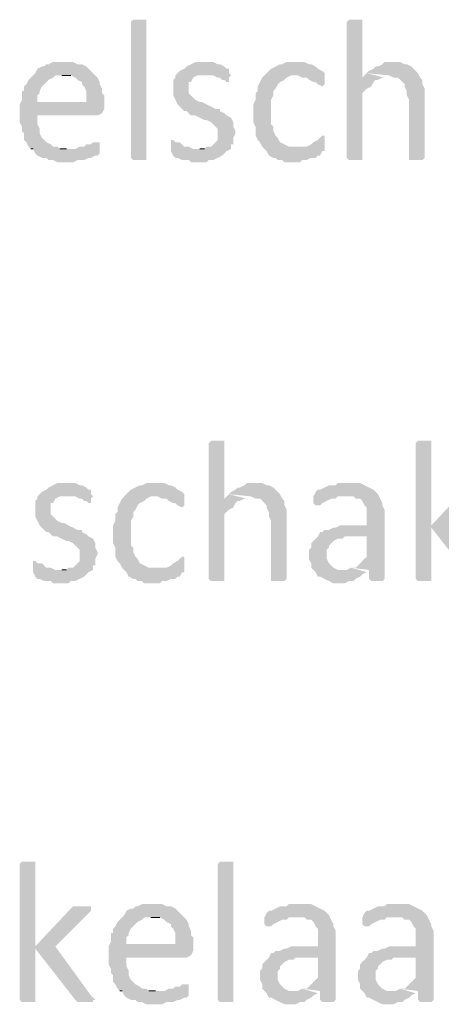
# Model space of a CAD drawing. Header units: millimetres. Extents: x -197899 to 120983, y -4228 to 45370.
# Tile 158 of 200: x -133548 to -132746, y 33446 to 35317. Entities that reach past the tile are written whole.
import ezdxf

# ---------------------------------------------------------------- set-up
doc = ezdxf.new("R2010")
doc.units = ezdxf.units.MM
for name, color, linetype in [('AL63----', 7, 'Continuous'), ('PDF_Geometry', 8, 'Continuous'), ('PDF_Solid Fills', 8, 'Continuous')]:
    doc.layers.add(name, color=color, linetype=linetype)

# ---------------------------------------------------------------- blocks, each defined once
blk = doc.blocks.new('A$C01523A58')
at = {"layer": 'PDF_Solid Fills'}
for points in [[(28867, 5901.2), (28867, 5897), (28841.7, 5897), (28837.4, 5901.2), (28837.4, 6159.5), (28837.4, 6159.5), (28841.7, 6163.7), (28867, 6163.7), (28867, 6159.5)], [(29265, 6163.7), (29252.2, 6163.7), (29248, 6159.5), (29248, 5901.2), (29248, 5901.2), (29252.2, 5897), (29277.6, 5897), (29277.6, 5901.2), (29277.6, 6024), (29281.9, 6028.2), (29286.1, 6032.5), (29294.6, 6036.7), (29298.9, 6045.1), (29303.1, 6049.4), (29307.3, 6049.4), (29315.8, 6053.6), (29277.6, 6053.6), (29277.6, 6159.5), (29277.6, 6163.7), (29273.4, 6163.7)], [(28710.4, 6083.3), (28689.2, 6083.3), (28680.8, 6079), (28676.5, 6079), (28672.3, 6074.8), (28668.1, 6074.8), (28659.6, 6070.5), (28655.4, 6062.1), (28651.1, 6057.9), (28646.9, 6053.6), (28642.7, 6049.4), (28638.4, 6041), (28634.2, 6036.7), (28634.2, 6028.2), (28630, 6028.2), (28630, 6011.3), (28625.7, 6002.8), (28659.6, 6007.1), (28659.6, 6019.8), (28663.9, 6024), (28663.9, 6028.2), (28668.1, 6036.7), (28672.3, 6041), (28676.5, 6045.1), (28680.8, 6049.4), (28689.2, 6053.6), (28693.5, 6057.9), (28769.6, 6057.9), (28765.4, 6062.1), (28757, 6070.5), (28752.7, 6074.8), (28744.2, 6079), (28735.8, 6079), (28727.3, 6083.3), (28718.8, 6083.3)], [(28981.3, 6083.3), (28960.2, 6083.3), (28951.7, 6079), (28943.2, 6074.8), (28939, 6070.5), (28930.5, 6066.3), (28930.5, 6066.3), (28922.1, 6057.9), (28922.1, 6053.6), (28917.8, 6049.4), (28917.8, 6019.8), (28922.1, 6011.3), (28922.1, 6011.3), (28926.3, 6002.8), (28930.5, 5998.6), (28930.5, 5998.6), (28939, 5990.1), (28943.2, 5990.1), (28947.5, 5985.9), (28951.7, 5981.7), (28960.2, 5981.7), (28968.6, 5977.4), (28977.1, 5973.2), (28981.3, 5973.2), (28989.8, 5968.9), (28994, 5964.7), (28998.3, 5960.5), (29002.5, 5956.3), (29002.5, 5935.1), (28998.3, 5930.9), (28994, 5926.6), (28989.8, 5922.4), (28981.3, 5922.4), (28977.1, 5918.1), (28968.6, 5918.1), (29027.9, 5918.1), (29027.9, 5926.6), (29032.1, 5926.6), (29032.1, 5939.3), (29036.3, 5947.8), (29036.3, 5952), (29032.1, 5960.5), (29032.1, 5968.9), (29032.1, 5968.9), (29027.9, 5977.4), (29019.4, 5981.7), (29019.4, 5981.7), (29015.2, 5985.9), (29006.7, 5990.1), (29006.7, 5994.3), (28998.3, 5994.3), (28989.8, 5998.6), (28989.8, 5998.6), (28981.3, 6002.8), (28972.9, 6007.1), (28968.6, 6007.1), (28960.2, 6011.3), (28955.9, 6015.6), (28951.7, 6019.8), (28947.5, 6024), (28947.5, 6045.1), (28951.7, 6045.1), (28955.9, 6053.6), (28955.9, 6053.6), (28964.4, 6057.9), (28977.1, 6057.9), (29023.7, 6062.1), (29023.7, 6070.5), (29019.4, 6070.5), (29015.2, 6074.8), (29015.2, 6074.8), (29006.7, 6079), (29002.5, 6079), (28994, 6083.3), (28985.6, 6083.3)], [(29150.7, 6083.3), (29133.7, 6083.3), (29125.3, 6079), (29121, 6079), (29112.5, 6074.8), (29104.1, 6070.5), (29099.9, 6066.3), (29095.6, 6062.1), (29091.4, 6057.9), (29154.9, 6057.9), (29163.3, 6053.6), (29171.8, 6053.6), (29176.1, 6049.4), (29184.5, 6045.1), (29188.8, 6045.1), (29193, 6041), (29201.5, 6036.7), (29205.7, 6041), (29205.7, 6062.1), (29201.5, 6066.3), (29201.5, 6066.3), (29193, 6070.5), (29188.8, 6074.8), (29180.3, 6079), (29176.1, 6079), (29167.6, 6083.3), (29159.1, 6083.3)], [(29336.9, 6083.3), (29320, 6083.3), (29315.8, 6079), (29307.3, 6074.8), (29303.1, 6074.8), (29298.9, 6070.5), (29290.4, 6066.3), (29286.1, 6062.1), (29328.4, 6057.9), (29328.4, 6057.9), (29336.9, 6053.6), (29345.4, 6053.6), (29349.7, 6049.4), (29358.1, 6041), (29358.1, 6036.7), (29362.3, 6028.2), (29362.3, 6019.8), (29366.6, 6011.3), (29366.6, 5901.2), (29366.6, 5897), (29392, 5897), (29396.2, 5901.2), (29396.2, 6007.1), (29396.2, 6032.5), (29392, 6041), (29392, 6049.4), (29387.7, 6053.6), (29383.5, 6062.1), (29383.5, 6062.1), (29375.1, 6070.5), (29370.8, 6074.8), (29362.3, 6079), (29358.1, 6079), (29349.7, 6083.3), (29345.4, 6083.3)], [(28769.6, 6057.9), (28706.2, 6057.9), (28723.1, 6057.9), (28731.6, 6053.6), (28735.8, 6049.4), (28744.2, 6045.1), (28744.2, 6041), (28748.5, 6036.7), (28752.7, 6028.2), (28752.7, 6007.1), (28659.6, 6007.1), (28625.7, 6002.8), (28625.7, 5985.9), (28625.7, 5968.9), (28630, 5960.5), (28630, 5952), (28634.2, 5947.8), (28634.2, 5935.1), (28638.4, 5930.9), (28642.7, 5922.4), (28646.9, 5918.1), (28714.6, 5918.1), (28701.9, 5918.1), (28697.7, 5922.4), (28689.2, 5922.4), (28685, 5926.6), (28676.5, 5930.9), (28672.3, 5935.1), (28668.1, 5939.3), (28663.9, 5947.8), (28663.9, 5956.3), (28663.9, 5956.3), (28659.6, 5964.7), (28659.6, 5981.7), (28773.9, 5981.7), (28782.4, 5985.9), (28782.4, 5985.9), (28786.6, 5994.3), (28786.6, 6002.8), (28786.6, 6019.8), (28782.4, 6024), (28782.4, 6032.5), (28778.1, 6041), (28778.1, 6045.1), (28773.9, 6053.6)], [(29023.7, 6062.1), (28977.1, 6057.9), (28994, 6057.9), (29002.5, 6053.6), (29006.7, 6053.6), (29010.9, 6049.4), (29015.2, 6049.4), (29019.4, 6045.1), (29023.7, 6045.1), (29023.7, 6053.6), (29027.9, 6057.9)], [(29091.4, 6057.9), (29087.2, 6053.6), (29083, 6045.1), (29078.7, 6036.7), (29078.7, 6028.2), (29074.5, 6024), (29074.5, 6011.3), (29070.2, 6002.8), (29070.2, 5985.9), (29070.2, 5968.9), (29074.5, 5960.5), (29074.5, 5943.5), (29078.7, 5935.1), (29083, 5930.9), (29087.2, 5922.4), (29091.4, 5918.1), (29095.6, 5913.9), (29099.9, 5905.5), (29108.4, 5901.2), (29112.5, 5901.2), (29116.8, 5897), (29125.3, 5897), (29129.5, 5892.8), (29159.1, 5892.8), (29163.3, 5897), (29171.8, 5897), (29180.3, 5901.2), (29188.8, 5901.2), (29193, 5905.5), (29197.2, 5905.5), (29201.5, 5913.9), (29205.7, 5913.9), (29205.7, 5918.1), (29150.7, 5922.4), (29137.9, 5922.4), (29129.5, 5926.6), (29129.5, 5926.6), (29121, 5930.9), (29116.8, 5939.3), (29112.5, 5943.5), (29108.4, 5952), (29108.4, 5960.5), (29104.1, 5964.7), (29104.1, 6011.3), (29108.4, 6019.8), (29108.4, 6028.2), (29112.5, 6032.5), (29116.8, 6041), (29116.8, 6041), (29121, 6045.1), (29129.5, 6049.4), (29133.7, 6053.6), (29142.2, 6057.9), (29150.7, 6057.9)], [(28917.8, 5935.1), (28913.6, 5935.1), (28913.6, 5913.9), (28917.8, 5905.5), (28917.8, 5905.5), (28922.1, 5901.2), (28926.3, 5901.2), (28934.8, 5897), (28947.5, 5897), (28951.7, 5892.8), (28981.3, 5892.8), (28985.6, 5897), (28994, 5897), (29002.5, 5901.2), (29010.9, 5905.5), (29015.2, 5909.7), (29019.4, 5913.9), (29027.9, 5918.1), (28955.9, 5918.1), (28947.5, 5922.4), (28939, 5922.4), (28934.8, 5926.6), (28930.5, 5930.9), (28922.1, 5930.9)], [(29201.5, 5943.5), (29197.2, 5939.3), (29193, 5935.1), (29184.5, 5930.9), (29184.5, 5930.9), (29180.3, 5926.6), (29171.8, 5922.4), (29150.7, 5922.4), (29205.7, 5918.1), (29205.7, 5943.5)], [(28773.9, 5930.9), (28765.4, 5930.9), (28761.2, 5926.6), (28752.7, 5926.6), (28748.5, 5922.4), (28740, 5922.4), (28731.6, 5918.1), (28646.9, 5918.1), (28651.1, 5918.1), (28655.4, 5909.7), (28659.6, 5905.5), (28668.1, 5901.2), (28676.5, 5901.2), (28680.8, 5897), (28689.2, 5897), (28697.7, 5892.8), (28727.3, 5892.8), (28735.8, 5897), (28748.5, 5897), (28757, 5901.2), (28761.2, 5901.2), (28769.6, 5905.5), (28773.9, 5905.5), (28778.1, 5909.7), (28778.1, 5913.9), (28778.1, 5930.9)], [(29002.5, 5363.6), (28989.8, 5363.6), (28985.6, 5359.3), (28985.6, 5101.1), (28985.6, 5101.1), (28989.8, 5096.9), (29015.2, 5096.9), (29015.2, 5101.1), (29015.2, 5223.9), (29019.4, 5228.1), (29023.7, 5232.4), (29032.1, 5236.6), (29036.3, 5245), (29040.6, 5249.3), (29044.8, 5249.3), (29053.3, 5253.5), (29015.2, 5253.5), (29015.2, 5359.3), (29015.2, 5363.6), (29010.9, 5363.6)], [(29396.2, 5363.6), (29383.5, 5363.6), (29379.2, 5359.3), (29379.2, 5101.1), (29379.2, 5101.1), (29383.5, 5096.9), (29408.9, 5096.9), (29408.9, 5101.1), (29408.9, 5359.3), (29408.9, 5363.6), (29404.6, 5363.6)], [(28718.8, 5283.2), (28697.7, 5283.2), (28689.2, 5278.9), (28680.8, 5274.7), (28676.5, 5270.5), (28668.1, 5266.3), (28668.1, 5266.3), (28659.6, 5257.8), (28659.6, 5253.5), (28655.4, 5249.3), (28655.4, 5219.6), (28659.6, 5211.2), (28659.6, 5211.2), (28663.9, 5202.7), (28668.1, 5198.5), (28668.1, 5198.5), (28676.5, 5190), (28680.8, 5190), (28685, 5185.8), (28689.2, 5181.6), (28697.7, 5181.6), (28706.2, 5177.3), (28714.6, 5173.1), (28718.8, 5173.1), (28727.3, 5168.8), (28731.6, 5164.6), (28735.8, 5160.4), (28740, 5156.2), (28740, 5135), (28735.8, 5130.8), (28731.6, 5126.5), (28727.3, 5122.3), (28718.8, 5122.3), (28714.6, 5118), (28706.2, 5118), (28765.4, 5118), (28765.4, 5126.5), (28769.6, 5126.5), (28769.6, 5139.3), (28773.9, 5147.7), (28773.9, 5151.9), (28769.6, 5160.4), (28769.6, 5168.8), (28769.6, 5168.8), (28765.4, 5177.3), (28757, 5181.6), (28757, 5181.6), (28752.7, 5185.8), (28744.2, 5190), (28744.2, 5194.2), (28735.8, 5194.2), (28727.3, 5198.5), (28727.3, 5198.5), (28718.8, 5202.7), (28710.4, 5207), (28706.2, 5207), (28697.7, 5211.2), (28693.5, 5215.4), (28689.2, 5219.6), (28685, 5223.9), (28685, 5245), (28689.2, 5245), (28693.5, 5253.5), (28693.5, 5253.5), (28701.9, 5257.8), (28714.6, 5257.8), (28761.2, 5262), (28761.2, 5270.5), (28757, 5270.5), (28752.7, 5274.7), (28752.7, 5274.7), (28744.2, 5278.9), (28740, 5278.9), (28731.6, 5283.2), (28723.1, 5283.2)], [(28884, 5283.2), (28867, 5283.2), (28858.6, 5278.9), (28854.3, 5278.9), (28845.9, 5274.7), (28837.4, 5270.5), (28833.2, 5266.3), (28828.9, 5262), (28824.7, 5257.8), (28888.2, 5257.8), (28896.6, 5253.5), (28905.1, 5253.5), (28909.4, 5249.3), (28917.8, 5245), (28922.1, 5245), (28926.3, 5240.8), (28934.8, 5236.6), (28939, 5240.8), (28939, 5262), (28934.8, 5266.3), (28934.8, 5266.3), (28926.3, 5270.5), (28922.1, 5274.7), (28913.6, 5278.9), (28909.4, 5278.9), (28900.9, 5283.2), (28892.4, 5283.2)], [(29074.5, 5283.2), (29057.6, 5283.2), (29053.3, 5278.9), (29044.8, 5274.7), (29040.6, 5274.7), (29036.3, 5270.5), (29027.9, 5266.3), (29023.7, 5262), (29066, 5257.8), (29066, 5257.8), (29074.5, 5253.5), (29083, 5253.5), (29087.2, 5249.3), (29095.6, 5240.8), (29095.6, 5236.6), (29099.9, 5228.1), (29099.9, 5219.6), (29104.1, 5211.2), (29104.1, 5101.1), (29104.1, 5096.9), (29129.5, 5096.9), (29133.7, 5101.1), (29133.7, 5207), (29133.7, 5232.4), (29129.5, 5240.8), (29129.5, 5249.3), (29125.3, 5253.5), (29121, 5262), (29121, 5262), (29112.5, 5270.5), (29108.4, 5274.7), (29099.9, 5278.9), (29095.6, 5278.9), (29087.2, 5283.2), (29083, 5283.2)], [(29252.2, 5283.2), (29231.1, 5283.2), (29226.9, 5278.9), (29214.2, 5278.9), (29205.7, 5274.7), (29197.2, 5270.5), (29193, 5270.5), (29188.8, 5266.3), (29184.5, 5257.8), (29260.7, 5257.8), (29265, 5253.5), (29273.4, 5253.5), (29277.6, 5249.3), (29281.9, 5240.8), (29286.1, 5236.6), (29286.1, 5202.7), (29235.3, 5202.7), (29226.9, 5198.5), (29222.6, 5198.5), (29214.2, 5194.2), (29205.7, 5194.2), (29201.5, 5190), (29197.2, 5190), (29193, 5181.6), (29286.1, 5181.6), (29286.1, 5143.4), (29281.9, 5139.3), (29277.6, 5135), (29269.2, 5126.5), (29265, 5122.3), (29256.5, 5122.3), (29290.4, 5118), (29290.4, 5101.1), (29294.6, 5096.9), (29315.8, 5096.9), (29320, 5101.1), (29320, 5232.4), (29315.8, 5240.8), (29315.8, 5245), (29315.8, 5245), (29311.5, 5253.5), (29307.3, 5262), (29303.1, 5266.3), (29303.1, 5266.3), (29298.9, 5270.5), (29290.4, 5274.7), (29281.9, 5278.9), (29281.9, 5278.9), (29273.4, 5283.2), (29260.7, 5283.2)], [(29497.8, 5278.9), (29480.9, 5278.9), (29476.6, 5274.7), (29408.9, 5202.7), (29408.9, 5198.5), (29485.1, 5101.1), (29485.1, 5101.1), (29489.3, 5096.9), (29519, 5096.9), (29519, 5101.1), (29523.2, 5101.1), (29519, 5105.4), (29514.7, 5109.6), (29447, 5202.7), (29510.5, 5266.3), (29514.7, 5270.5), (29514.7, 5278.9), (29506.3, 5278.9)], [(28761.2, 5262), (28714.6, 5257.8), (28731.6, 5257.8), (28740, 5253.5), (28744.2, 5253.5), (28748.5, 5249.3), (28752.7, 5249.3), (28757, 5245), (28761.2, 5245), (28761.2, 5253.5), (28765.4, 5257.8)], [(28824.7, 5257.8), (28820.5, 5253.5), (28816.3, 5245), (28812, 5236.6), (28812, 5228.1), (28807.8, 5223.9), (28807.8, 5211.2), (28803.5, 5202.7), (28803.5, 5185.8), (28803.5, 5168.8), (28807.8, 5160.4), (28807.8, 5143.4), (28812, 5135), (28816.3, 5130.8), (28820.5, 5122.3), (28824.7, 5118), (28828.9, 5113.8), (28833.2, 5105.4), (28841.7, 5101.1), (28845.9, 5101.1), (28850.1, 5096.9), (28858.6, 5096.9), (28862.8, 5092.6), (28892.4, 5092.6), (28896.6, 5096.9), (28905.1, 5096.9), (28913.6, 5101.1), (28922.1, 5101.1), (28926.3, 5105.4), (28930.5, 5105.4), (28934.8, 5113.8), (28939, 5113.8), (28939, 5118), (28884, 5122.3), (28871.2, 5122.3), (28862.8, 5126.5), (28862.8, 5126.5), (28854.3, 5130.8), (28850.1, 5139.3), (28845.9, 5143.4), (28841.7, 5151.9), (28841.7, 5160.4), (28837.4, 5164.6), (28837.4, 5211.2), (28841.7, 5219.6), (28841.7, 5228.1), (28845.9, 5232.4), (28850.1, 5240.8), (28850.1, 5240.8), (28854.3, 5245), (28862.8, 5249.3), (28867, 5253.5), (28875.5, 5257.8), (28884, 5257.8)], [(29184.5, 5257.8), (29184.5, 5245), (29188.8, 5240.8), (29197.2, 5240.8), (29201.5, 5245), (29209.9, 5249.3), (29209.9, 5249.3), (29218.4, 5253.5), (29226.9, 5253.5), (29231.1, 5257.8), (29248, 5257.8)], [(29193, 5181.6), (29188.8, 5177.3), (29184.5, 5173.1), (29180.3, 5168.8), (29180.3, 5160.4), (29176.1, 5156.2), (29176.1, 5139.3), (29180.3, 5130.8), (29180.3, 5122.3), (29184.5, 5118), (29188.8, 5113.8), (29193, 5105.4), (29197.2, 5105.4), (29205.7, 5101.1), (29214.2, 5096.9), (29214.2, 5096.9), (29222.6, 5092.6), (29243.8, 5092.6), (29252.2, 5096.9), (29260.7, 5096.9), (29265, 5101.1), (29265, 5101.1), (29273.4, 5105.4), (29277.6, 5109.6), (29286.1, 5113.8), (29243.8, 5118), (29231.1, 5118), (29222.6, 5122.3), (29218.4, 5126.5), (29218.4, 5126.5), (29214.2, 5130.8), (29209.9, 5139.3), (29209.9, 5156.2), (29214.2, 5160.4), (29214.2, 5164.6), (29222.6, 5173.1), (29222.6, 5173.1), (29231.1, 5177.3), (29239.6, 5177.3), (29243.8, 5181.6), (29286.1, 5181.6)], [(28655.4, 5135), (28651.1, 5135), (28651.1, 5113.8), (28655.4, 5105.4), (28655.4, 5105.4), (28659.6, 5101.1), (28663.9, 5101.1), (28672.3, 5096.9), (28685, 5096.9), (28689.2, 5092.6), (28718.8, 5092.6), (28723.1, 5096.9), (28731.6, 5096.9), (28740, 5101.1), (28748.5, 5105.4), (28752.7, 5109.6), (28757, 5113.8), (28765.4, 5118), (28693.5, 5118), (28685, 5122.3), (28676.5, 5122.3), (28672.3, 5126.5), (28668.1, 5130.8), (28659.6, 5130.8)], [(28934.8, 5143.4), (28930.5, 5139.3), (28926.3, 5135), (28917.8, 5130.8), (28917.8, 5130.8), (28913.6, 5126.5), (28905.1, 5122.3), (28884, 5122.3), (28939, 5118), (28939, 5143.4)], [(28642.7, 4563.5), (28630, 4563.5), (28625.7, 4559.2), (28625.7, 4301), (28625.7, 4301), (28630, 4296.8), (28655.4, 4296.8), (28655.4, 4301), (28655.4, 4559.2), (28655.4, 4563.5), (28651.1, 4563.5)], [(29032.1, 4301), (29032.1, 4296.8), (29006.7, 4296.8), (29002.5, 4301), (29002.5, 4559.2), (29002.5, 4559.2), (29006.7, 4563.5), (29032.1, 4563.5), (29032.1, 4559.2)], [(28744.2, 4478.8), (28727.3, 4478.8), (28723.1, 4474.6), (28655.4, 4402.6), (28655.4, 4398.4), (28731.6, 4301), (28731.6, 4301), (28735.8, 4296.8), (28765.4, 4296.8), (28765.4, 4301), (28769.6, 4301), (28765.4, 4305.3), (28761.2, 4309.5), (28693.5, 4402.6), (28757, 4466.1), (28761.2, 4470.3), (28761.2, 4478.8), (28752.7, 4478.8)], [(28879.7, 4483.1), (28858.6, 4483.1), (28850.1, 4478.8), (28845.9, 4478.8), (28841.7, 4474.6), (28837.4, 4474.6), (28828.9, 4470.3), (28824.7, 4461.9), (28820.5, 4457.7), (28816.3, 4453.4), (28812, 4449.2), (28807.8, 4440.7), (28803.5, 4436.5), (28803.5, 4428), (28799.3, 4428), (28799.3, 4411.1), (28795.1, 4402.6), (28828.9, 4406.9), (28828.9, 4419.5), (28833.2, 4423.8), (28833.2, 4428), (28837.4, 4436.5), (28841.7, 4440.7), (28845.9, 4444.9), (28850.1, 4449.2), (28858.6, 4453.4), (28862.8, 4457.7), (28939, 4457.7), (28934.8, 4461.9), (28926.3, 4470.3), (28922.1, 4474.6), (28913.6, 4478.8), (28905.1, 4478.8), (28896.6, 4483.1), (28888.2, 4483.1)], [(29159.1, 4483.1), (29137.9, 4483.1), (29133.7, 4478.8), (29121, 4478.8), (29112.5, 4474.6), (29104.1, 4470.3), (29099.9, 4470.3), (29095.6, 4466.1), (29091.4, 4457.7), (29167.6, 4457.7), (29171.8, 4453.4), (29180.3, 4453.4), (29184.5, 4449.2), (29188.8, 4440.7), (29193, 4436.5), (29193, 4402.6), (29142.2, 4402.6), (29133.7, 4398.4), (29129.5, 4398.4), (29121, 4394.1), (29112.5, 4394.1), (29108.4, 4390), (29104.1, 4390), (29099.9, 4381.5), (29193, 4381.5), (29193, 4343.3), (29188.8, 4339.1), (29184.5, 4334.9), (29176.1, 4326.4), (29171.8, 4322.2), (29163.3, 4322.2), (29197.2, 4317.9), (29197.2, 4301), (29201.5, 4296.8), (29222.6, 4296.8), (29226.9, 4301), (29226.9, 4432.3), (29222.6, 4440.7), (29222.6, 4444.9), (29222.6, 4444.9), (29218.4, 4453.4), (29214.2, 4461.9), (29209.9, 4466.1), (29209.9, 4466.1), (29205.7, 4470.3), (29197.2, 4474.6), (29188.8, 4478.8), (29188.8, 4478.8), (29180.3, 4483.1), (29167.6, 4483.1)], [(29345.4, 4483.1), (29324.3, 4483.1), (29320, 4478.8), (29307.3, 4478.8), (29298.9, 4474.6), (29290.4, 4470.3), (29286.1, 4470.3), (29281.9, 4466.1), (29277.6, 4457.7), (29353.8, 4457.7), (29358.1, 4453.4), (29366.6, 4453.4), (29370.8, 4449.2), (29375.1, 4440.7), (29379.2, 4436.5), (29379.2, 4402.6), (29328.4, 4402.6), (29320, 4398.4), (29315.8, 4398.4), (29307.3, 4394.1), (29298.9, 4394.1), (29294.6, 4390), (29290.4, 4390), (29286.1, 4381.5), (29379.2, 4381.5), (29379.2, 4343.3), (29375.1, 4339.1), (29370.8, 4334.9), (29362.3, 4326.4), (29358.1, 4322.2), (29349.7, 4322.2), (29383.5, 4317.9), (29383.5, 4301), (29387.7, 4296.8), (29408.9, 4296.8), (29413.1, 4301), (29413.1, 4432.3), (29408.9, 4440.7), (29408.9, 4444.9), (29408.9, 4444.9), (29404.6, 4453.4), (29400.4, 4461.9), (29396.2, 4466.1), (29396.2, 4466.1), (29392, 4470.3), (29383.5, 4474.6), (29375.1, 4478.8), (29375.1, 4478.8), (29366.6, 4483.1), (29353.8, 4483.1)], [(28939, 4457.7), (28875.5, 4457.7), (28892.4, 4457.7), (28900.9, 4453.4), (28905.1, 4449.2), (28913.6, 4444.9), (28913.6, 4440.7), (28917.8, 4436.5), (28922.1, 4428), (28922.1, 4406.9), (28828.9, 4406.9), (28795.1, 4402.6), (28795.1, 4385.7), (28795.1, 4368.7), (28799.3, 4360.3), (28799.3, 4351.8), (28803.5, 4347.6), (28803.5, 4334.9), (28807.8, 4330.7), (28812, 4322.2), (28816.3, 4317.9), (28884, 4317.9), (28871.2, 4317.9), (28867, 4322.2), (28858.6, 4322.2), (28854.3, 4326.4), (28845.9, 4330.7), (28841.7, 4334.9), (28837.4, 4339.1), (28833.2, 4347.6), (28833.2, 4356.1), (28833.2, 4356.1), (28828.9, 4364.6), (28828.9, 4381.5), (28943.2, 4381.5), (28951.7, 4385.7), (28951.7, 4385.7), (28955.9, 4394.1), (28955.9, 4402.6), (28955.9, 4419.5), (28951.7, 4423.8), (28951.7, 4432.3), (28947.5, 4440.7), (28947.5, 4444.9), (28943.2, 4453.4)], [(29091.4, 4457.7), (29091.4, 4444.9), (29095.6, 4440.7), (29104.1, 4440.7), (29108.4, 4444.9), (29116.8, 4449.2), (29116.8, 4449.2), (29125.3, 4453.4), (29133.7, 4453.4), (29137.9, 4457.7), (29154.9, 4457.7)], [(29277.6, 4457.7), (29277.6, 4444.9), (29281.9, 4440.7), (29290.4, 4440.7), (29294.6, 4444.9), (29303.1, 4449.2), (29303.1, 4449.2), (29311.5, 4453.4), (29320, 4453.4), (29324.3, 4457.7), (29341.2, 4457.7)], [(29099.9, 4381.5), (29095.6, 4377.2), (29091.4, 4373), (29087.2, 4368.7), (29087.2, 4360.3), (29083, 4356.1), (29083, 4339.1), (29087.2, 4330.7), (29087.2, 4322.2), (29091.4, 4317.9), (29095.6, 4313.7), (29099.9, 4305.3), (29104.1, 4305.3), (29112.5, 4301), (29121, 4296.8), (29121, 4296.8), (29129.5, 4292.6), (29150.7, 4292.6), (29159.1, 4296.8), (29167.6, 4296.8), (29171.8, 4301), (29171.8, 4301), (29180.3, 4305.3), (29184.5, 4309.5), (29193, 4313.7), (29150.7, 4317.9), (29137.9, 4317.9), (29129.5, 4322.2), (29125.3, 4326.4), (29125.3, 4326.4), (29121, 4330.7), (29116.8, 4339.1), (29116.8, 4356.1), (29121, 4360.3), (29121, 4364.6), (29129.5, 4373), (29129.5, 4373), (29137.9, 4377.2), (29146.4, 4377.2), (29150.7, 4381.5), (29193, 4381.5)], [(29286.1, 4381.5), (29281.9, 4377.2), (29277.6, 4373), (29273.4, 4368.7), (29273.4, 4360.3), (29269.2, 4356.1), (29269.2, 4339.1), (29273.4, 4330.7), (29273.4, 4322.2), (29277.6, 4317.9), (29281.9, 4313.7), (29286.1, 4305.3), (29290.4, 4305.3), (29298.9, 4301), (29307.3, 4296.8), (29307.3, 4296.8), (29315.8, 4292.6), (29336.9, 4292.6), (29345.4, 4296.8), (29353.8, 4296.8), (29358.1, 4301), (29358.1, 4301), (29366.6, 4305.3), (29370.8, 4309.5), (29379.2, 4313.7), (29336.9, 4317.9), (29324.3, 4317.9), (29315.8, 4322.2), (29311.5, 4326.4), (29311.5, 4326.4), (29307.3, 4330.7), (29303.1, 4339.1), (29303.1, 4356.1), (29307.3, 4360.3), (29307.3, 4364.6), (29315.8, 4373), (29315.8, 4373), (29324.3, 4377.2), (29332.7, 4377.2), (29336.9, 4381.5), (29379.2, 4381.5)], [(28943.2, 4330.7), (28934.8, 4330.7), (28930.5, 4326.4), (28922.1, 4326.4), (28917.8, 4322.2), (28909.4, 4322.2), (28900.9, 4317.9), (28816.3, 4317.9), (28820.5, 4317.9), (28824.7, 4309.5), (28828.9, 4305.3), (28837.4, 4301), (28845.9, 4301), (28850.1, 4296.8), (28858.6, 4296.8), (28867, 4292.6), (28896.6, 4292.6), (28905.1, 4296.8), (28917.8, 4296.8), (28926.3, 4301), (28930.5, 4301), (28939, 4305.3), (28943.2, 4305.3), (28947.5, 4309.5), (28947.5, 4313.7), (28947.5, 4330.7)]]:
    blk.add_hatch(color=7, dxfattribs=at).paths.add_polyline_path(points)
at = {"layer": 'PDF_Geometry', "color": 7, "lineweight": 0}
for points in [[(28706.2, 6057.9), (28723.1, 6057.9)], [(28646.9, 5918.1), (28651.1, 5918.1)], [(28714.6, 5918.1), (28701.9, 5918.1)], [(28977.1, 5918.1), (28968.6, 5918.1)], [(28714.6, 5118), (28706.2, 5118)], [(28875.5, 4457.7), (28892.4, 4457.7)], [(28816.3, 4317.9), (28820.5, 4317.9)], [(28884, 4317.9), (28871.2, 4317.9)]]:
    blk.add_lwpolyline(points, dxfattribs=at)
at = {"layer": 'PDF_Solid Fills', "color": 7}
for points in [[(29286.1, 6062.1), (29277.6, 6053.6), (29320, 6053.6)], [(29023.7, 5262), (29015.2, 5253.5), (29057.6, 5253.5)], [(29256.5, 5122.3), (29248, 5118), (29286.1, 5113.8), (29243.8, 5118)], [(29163.3, 4322.2), (29154.9, 4317.9), (29193, 4313.7), (29150.7, 4317.9)], [(29349.7, 4322.2), (29341.2, 4317.9), (29379.2, 4313.7), (29336.9, 4317.9)]]:
    blk.add_solid(points, dxfattribs=at)

msp = doc.modelspace()

# ---------------------------------------------------------------- block references
at = {"layer": 'AL63----'}
msp.add_blockref('A$C01523A58', (-162173.6, 29153.2), dxfattribs=at)

doc.saveas('drawing.dxf')
